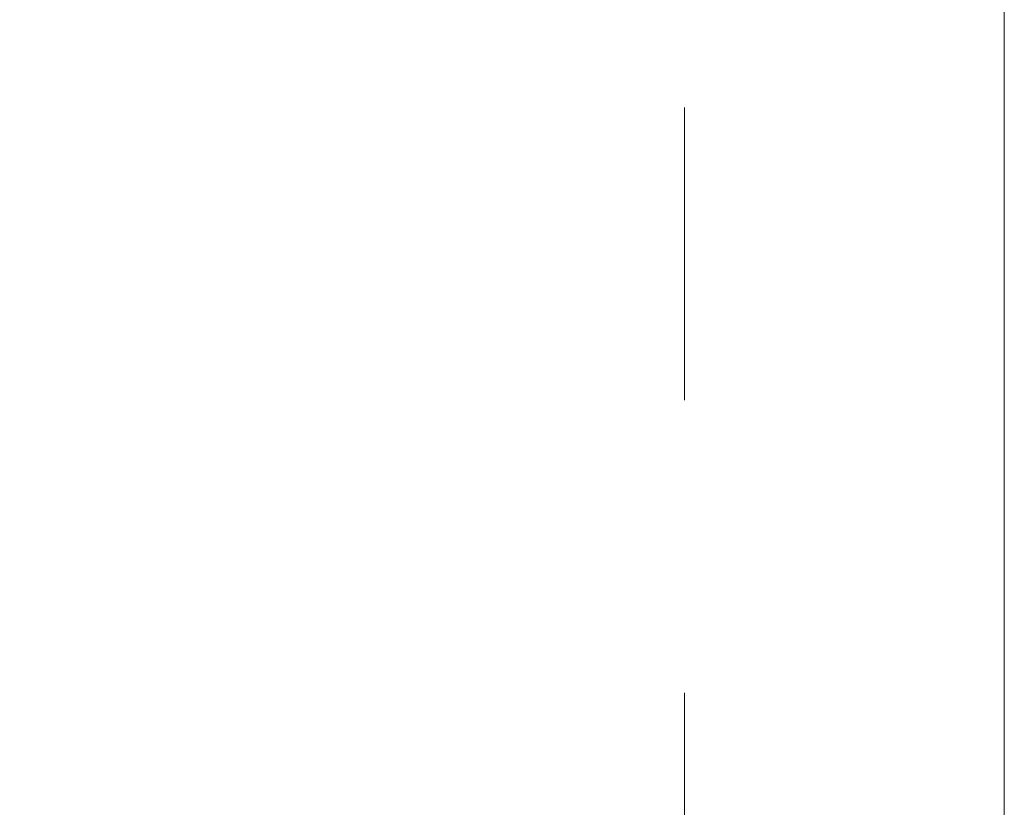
# Model space of a CAD drawing. Header units: inches. Extents: x -456 to -294, y -215 to 27.
# Tile 23 of 51: x -352.48 to -348, y -40.53 to -36.94. Entities that reach past the tile are written whole.
import ezdxf

# ---------------------------------------------------------------- set-up
doc = ezdxf.new("R2010")
doc.units = ezdxf.units.IN
doc.header["$LTSCALE"] = 32
doc.header["$MEASUREMENT"] = 0
doc.linetypes.add('Dash Style-1', pattern=[0.083328, 0.041656, -0.041672])
for name, color, linetype, lineweight in [('DashLine', 7, 'Dash Style-1', 13), ('Drawing', 7, 'Continuous', 18), ('None', 7, 'Continuous', 18), ('SolidLine', 7, 'Continuous', 15)]:
    doc.layers.add(name, color=color, linetype=linetype, lineweight=lineweight)

# ---------------------------------------------------------------- blocks, each defined once
blk = doc.blocks.new('Group-49')
at = {"layer": 'DashLine', "flags": 128}
blk.add_lwpolyline([(-16.5361, 2.7559), (16.5361, 2.7559), (16.5361, -75.2362), (-16.5361, -75.2362)], close=True, dxfattribs=at)
at = {"layer": 'SolidLine', "flags": 128}
blk.add_lwpolyline([(-17.9921, 2.7559), (17.9921, 2.7559), (17.9921, -76.6922), (-17.9921, -76.6922)], close=True, dxfattribs=at)
blk = doc.blocks.new('Group-84')
at = {"layer": 'None'}
blk.add_blockref('Group-49', (0, 0), dxfattribs=at)
blk = doc.blocks.new('SL Floating Runoff Desk (2D)')
at = {"layer": 'None'}
blk.add_blockref('Group-84', (0, 0), dxfattribs=at)
at = {"layer": 'Drawing', "color": 0, "flags": 1}
for tag in ['Tag', 'Catalog', 'Option1', 'Option2', 'Option3', 'Option4', 'Option5', 'Option6', 'Option7', 'Option8', 'Option9', 'Option10', 'Option11', 'Option12', 'Custom', 'FinishGroup', 'Discount', 'Item2', 'Item3', 'Item6', 'Item8', 'Item9', 'Item10', 'Item12', 'Item13', 'Item16', 'Item18', 'Item19', 'Item20', 'Item21', 'Item22', 'Item23', 'Item24', 'Item25', 'Item1', 'Item4', 'Item5', 'Item7', 'Item11', 'Item14', 'Item15', 'Item17']:
    blk.add_attdef(tag, (-24.5208, -41.5533), '', height=0.00709, dxfattribs=at)

msp = doc.modelspace()

# ---------------------------------------------------------------- block references
at = {"layer": 'Drawing'}
msp.add_blockref('SL Floating Runoff Desk (2D)', (-365.988, 20.1614), dxfattribs=at)

doc.saveas('drawing.dxf')
